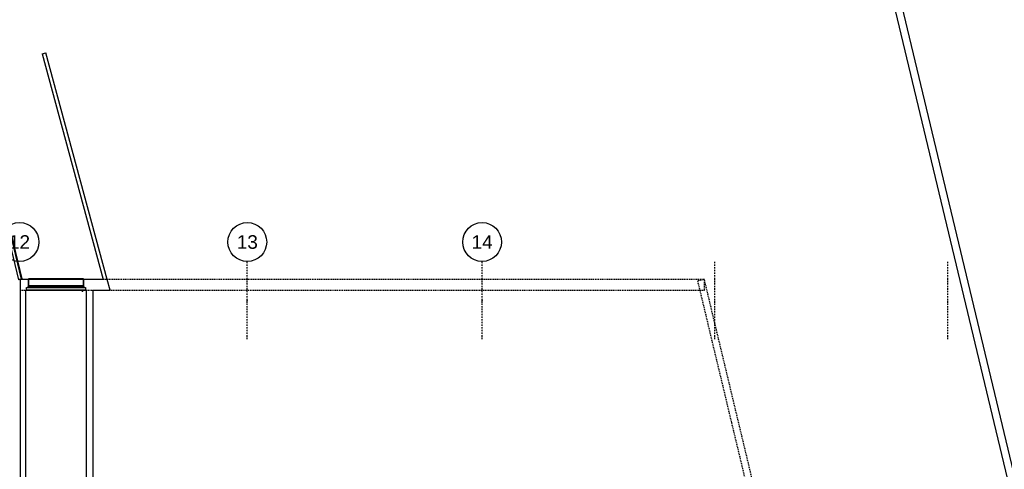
# Model space of a CAD drawing. Extents: x -24342 to 73038, y -9656 to 30949.
# Tile 149 of 170: x 6508 to 9045, y 9511 to 10669. Entities that reach past the tile are written whole.
import ezdxf
from ezdxf.enums import TextEntityAlignment as Align

# ---------------------------------------------------------------- set-up
doc = ezdxf.new("R2010")
doc.units = 0
for name, pattern in [('21.0032_xref_r+1_02_pro$0$Points tirets', [670.277762, 352.777767, -176.388884, 0, -141.111112]), ('21.0032_xref_r+1_02_pro$0$Tirets', [458.610928, 282.222247, -176.388681]), ('ACAD_ISO12W100', [21, 12, -3, 0, -3, 0, -3])]:
    doc.linetypes.add(name, pattern=pattern)
for name, color, linetype in [('0_XREF', 250, 'Continuous'), ('21.0032_xref_r+1_02_pro$0$01-01 BAT MITOYEN', 251, 'Continuous'), ('21.0032_xref_r+1_02_pro$0$02-01 File _ Axe.Construction', 251, 'Continuous'), ('21.0032_xref_r+1_02_pro$0$A-FLOR-HRAL-OTLN.Modèle IFC', 251, 'Continuous'), ('21.0032_xref_r+1_02_pro$0$A-GLAZ-____-OTLN.Modèle IFC', 251, 'Continuous'), ('21.0032_xref_r+1_02_pro$0$A-WALL-____-OTLN.Modèle IFC', 251, 'Continuous')]:
    doc.layers.add(name, color=color, linetype=linetype)
doc.styles.add('21.0032_xref_r+1_02_pro$0$STYLE_GENERE_5', font='arial.ttf')

# ---------------------------------------------------------------- blocks, each defined once
blk = doc.blocks.new('21.0032_xref_r+1_02_pro$0$Mur_45_1', base_point=(65160, -140))
at = {"layer": '21.0032_xref_r+1_02_pro$0$A-WALL-____-OTLN.Modèle IFC', "linetype": 'Continuous', "ltscale": 0.1, "flags": 128}
for points in [[(65085, -280), (65085, -9300)], [(65235, -9300), (65235, -280)]]:
    blk.add_lwpolyline(points, dxfattribs=at)
blk = doc.blocks.new('21.0032_xref_r+1_02_pro$0$Mur_53_1', base_point=(66875, -140))
at = {"layer": '21.0032_xref_r+1_02_pro$0$A-WALL-____-OTLN.Modèle IFC', "linetype": 'Continuous', "ltscale": 0.1, "flags": 128}
for points in [[(66785, -280), (66785, -7900)], [(66965, -5200), (66965, -280)], [(66965, -5390), (66965, -5380)], [(66965, -7720), (66965, -5480)], [(66785, -7900), (66965, -7900)]]:
    blk.add_lwpolyline(points, dxfattribs=at)
blk = doc.blocks.new('21.0032_xref_r+1_02_pro$0$Mur_124_1', base_point=(65701, 5821))
at = {"layer": '21.0032_xref_r+1_02_pro$0$A-WALL-____-OTLN.Modèle IFC', "linetype": 'Continuous', "ltscale": 0.1, "flags": 128}
for points in [[(65653, 5808), (65750, 5834)], [(65653, 5808), (67230, 0)], [(67333, 0), (65750, 5834)]]:
    blk.add_lwpolyline(points, dxfattribs=at)
blk = doc.blocks.new('21.0032_xref_r+1_02_pro$0$Mur_125_1', base_point=(65160, -140))
at = {"layer": '21.0032_xref_r+1_02_pro$0$A-WALL-____-OTLN.Modèle IFC', "linetype": 'Continuous', "ltscale": 0.1, "flags": 128}
for points in [[(65085, 0), (65085, -280)], [(67230, 0), (65085, 0)], [(67409, -280), (67333, 0)], [(65235, -280), (66785, -280)], [(66965, -280), (67409, -280)]]:
    blk.add_lwpolyline(points, dxfattribs=at)
blk = doc.blocks.new('21.0032_xref_r+1_02_pro$0$Mur_165_1', base_point=(82716, -140))
at = {"layer": '21.0032_xref_r+1_02_pro$0$A-WALL-____-OTLN.Modèle IFC', "linetype": '21.0032_xref_r+1_02_pro$0$Tirets', "ltscale": 0.1, "flags": 128}
for points in [[(82716, 0), (65085, 0)], [(65085, 0), (65085, -280)], [(82716, -280), (82716, 0)], [(65085, -280), (82716, -280)]]:
    blk.add_lwpolyline(points, dxfattribs=at)
blk = doc.blocks.new('21.0032_xref_r+1_02_pro$0$Mur_173_1', base_point=(84874, -9390))
at = {"layer": '21.0032_xref_r+1_02_pro$0$A-WALL-____-OTLN.Modèle IFC', "linetype": '21.0032_xref_r+1_02_pro$0$Tirets', "ltscale": 0.1, "flags": 128}
for points in [[(82716, 0), (82541, -42)], [(82541, -42), (84786, -9411)], [(84961, -9369), (82716, 0)], [(84786, -9411), (84961, -9369)]]:
    blk.add_lwpolyline(points, dxfattribs=at)
blk = doc.blocks.new('21.0032_xref_r+1_02_pro$0$Mur_197_1', base_point=(81026, 34496))
at = {"layer": '21.0032_xref_r+1_02_pro$0$01-01 BAT MITOYEN', "linetype": 'Continuous', "ltscale": 0.1, "flags": 128}
for points in [[(81026, 34496), (97862, -35765)], [(98010, -35524), (81267, 34348)]]:
    blk.add_lwpolyline(points, dxfattribs=at)
blk = doc.blocks.new('21.0032_xref_r+1_02_pro$0$Elément Modèle 47[194]_1', base_point=(65250, 360))
at = {"layer": '21.0032_xref_r+1_02_pro$0$A-GLAZ-____-OTLN.Modèle IFC', "linetype": 'Continuous', "ltscale": 0.1}
for p, q in [((65300, 14), (65300, 15)), ((65305, 15), (65300, 15)), ((65300, 11), (65300, 14)), ((65305, 14), (65300, 14)), ((65300, -170), (65300, 11)), ((65305, 15), (65305, 14)), ((66715, 15), (65305, 15)), ((65305, 14), (65305, 11)), ((65305, 11), (65305, -170)), ((66715, 14), (66715, 15)), ((66720, 15), (66715, 15)), ((66715, 11), (66715, 14)), ((66720, 14), (66715, 14)), ((66715, -170), (66715, 11)), ((66720, 15), (66720, 14)), ((66720, 14), (66720, 11)), ((66720, 11), (66720, -170)), ((65250, -280), (65250, -210)), ((65250, -210), (66770, -210)), ((65290, -210), (65290, -180)), ((65290, -180), (66730, -180)), ((65300, -180), (65300, -170)), ((66720, -170), (65300, -170)), ((66720, -170), (66720, -180)), ((66730, -180), (66730, -210)), ((66770, -210), (66770, -280)), ((66770, -280), (65250, -280)), ((66680, -280), (66680, -298)), ((66680, -298), (66682, -300)), ((66682, -300), (66699, -300)), ((66690, -295), (66690, -280)), ((66699, -295), (66690, -295)), ((66699, -295), (66703, -295)), ((66703, -300), (66699, -300)), ((66703, -295), (66705, -295)), ((66703, -300), (66703, -295)), ((66705, -300), (66703, -300)), ((66705, -295), (66705, -300))]:
    blk.add_line(p, q, dxfattribs=at)
blk = doc.blocks.new('21.0032_xref_r+1_02_pro$0$Barrière 41[720]_1', base_point=(61915, -11))
at = {"layer": '21.0032_xref_r+1_02_pro$0$A-FLOR-HRAL-OTLN.Modèle IFC', "linetype": 'Continuous', "ltscale": 0.1}
for p, q in [((62740, 5172), (63749, 5416)), ((63744, 5407), (62875, 5197)), ((62877, 5279), (63803, 5503)), ((63747, 5411), (63744, 5407)), ((64262, 3267), (63744, 5407)), ((63749, 5416), (63747, 5411)), ((63755, 5425), (63749, 5416)), ((63760, 5433), (63755, 5425)), ((63770, 5450), (63760, 5433)), ((63796, 5492), (63793, 5487)), ((63793, 5487), (64460, 2748)), ((63798, 5495), (63796, 5492)), ((63799, 5497), (63798, 5495)), ((63803, 5503), (63799, 5497)), ((63803, 5503), (64590, 2250)), ((61917, 5047), (62863, 5276)), ((62784, 5174), (61935, 4969)), ((62875, 5197), (62784, 5174)), ((62863, 5276), (62877, 5279)), ((61916, 5031), (61920, 5032)), ((61916, 5031), (61928, 4982)), ((61918, 5043), (61917, 5047)), ((61918, 5039), (61918, 5043)), ((61922, 5026), (61918, 5039)), ((61925, 5012), (61922, 5026)), ((61929, 4997), (61925, 5012)), ((61932, 4983), (61928, 4982)), ((61932, 4982), (61929, 4997)), ((61934, 4975), (61932, 4982)), ((61935, 4969), (61934, 4975)), ((64267, 3244), (64262, 3267)), ((65055, -9), (64267, 3244)), ((65120, 6), (64460, 2748)), ((64590, 2250), (64596, 2227)), ((64596, 2227), (65133, 10)), ((65119, 2), (65070, -10)), ((65105, 3), (65090, -1)), ((65120, 6), (65105, 3)), ((65118, 6), (65119, 2)), ((65126, 8), (65120, 6)), ((65133, 10), (65126, 8)), ((65059, -8), (65055, -9)), ((65063, -7), (65059, -8)), ((65076, -4), (65063, -7)), ((65070, -10), (65069, -6)), ((65090, -1), (65076, -4))]:
    blk.add_line(p, q, dxfattribs=at)
blk = doc.blocks.new('21.0032_xref_r+1_02_pro$0$Marque grille standard[793]_1', base_point=(65070, -31547))
at = {"layer": '21.0032_xref_r+1_02_pro$0$02-01 File _ Axe.Construction', "linetype": 'Continuous', "ltscale": 0.1}
blk.add_circle((65070, 962), 500, dxfattribs=at)
at = {"layer": '21.0032_xref_r+1_02_pro$0$02-01 File _ Axe.Construction', "ltscale": 0.1, "style": '21.0032_xref_r+1_02_pro$0$STYLE_GENERE_5'}
for tag, p in [('AC_MarkerText_1_1', (65070, 1137)), ('AC_MarkerText_1_0', (65070, -31872))]:
    blk.add_attdef(tag, text='', height=350, rotation=360, dxfattribs=at).set_placement(p, align=Align.TOP_CENTER)
blk = doc.blocks.new('21.0032_xref_r+1_02_pro$0$Marque grille standard[794]_1', base_point=(70940, -31547))
at = {"layer": '21.0032_xref_r+1_02_pro$0$02-01 File _ Axe.Construction', "linetype": '21.0032_xref_r+1_02_pro$0$Points tirets', "ltscale": 0.1}
for p, q in [((70940, -538), (70940, 462)), ((70940, -1538), (70940, -538))]:
    blk.add_line(p, q, dxfattribs=at)
at = {"layer": '21.0032_xref_r+1_02_pro$0$02-01 File _ Axe.Construction', "linetype": 'Continuous', "ltscale": 0.1}
blk.add_circle((70940, 962), 500, dxfattribs=at)
at = {"layer": '21.0032_xref_r+1_02_pro$0$02-01 File _ Axe.Construction', "linetype": '21.0032_xref_r+1_02_pro$0$Points tirets', "ltscale": 0.1}
blk.add_point((70940, -538), dxfattribs=at)
blk.add_point((70940, -538), dxfattribs=at)
at = {"layer": '21.0032_xref_r+1_02_pro$0$02-01 File _ Axe.Construction', "ltscale": 0.1, "style": '21.0032_xref_r+1_02_pro$0$STYLE_GENERE_5'}
for tag, p in [('AC_MarkerText_1_1', (70940, 1137)), ('AC_MarkerText_1_0', (70940, -31872))]:
    blk.add_attdef(tag, text='', height=350, rotation=360, dxfattribs=at).set_placement(p, align=Align.TOP_CENTER)
blk = doc.blocks.new('21.0032_xref_r+1_02_pro$0$Marque grille standard[795]_1', base_point=(76990, -31547))
at = {"layer": '21.0032_xref_r+1_02_pro$0$02-01 File _ Axe.Construction', "linetype": '21.0032_xref_r+1_02_pro$0$Points tirets', "ltscale": 0.1}
for p, q in [((76990, -538), (76990, 462)), ((76990, -1538), (76990, -538))]:
    blk.add_line(p, q, dxfattribs=at)
at = {"layer": '21.0032_xref_r+1_02_pro$0$02-01 File _ Axe.Construction', "linetype": 'Continuous', "ltscale": 0.1}
blk.add_circle((76990, 962), 500, dxfattribs=at)
at = {"layer": '21.0032_xref_r+1_02_pro$0$02-01 File _ Axe.Construction', "linetype": '21.0032_xref_r+1_02_pro$0$Points tirets', "ltscale": 0.1}
blk.add_point((76990, -538), dxfattribs=at)
blk.add_point((76990, -538), dxfattribs=at)
at = {"layer": '21.0032_xref_r+1_02_pro$0$02-01 File _ Axe.Construction', "ltscale": 0.1, "style": '21.0032_xref_r+1_02_pro$0$STYLE_GENERE_5'}
for tag, p in [('AC_MarkerText_1_1', (76990, 1137)), ('AC_MarkerText_1_0', (76990, -31872))]:
    blk.add_attdef(tag, text='', height=350, rotation=360, dxfattribs=at).set_placement(p, align=Align.TOP_CENTER)
blk = doc.blocks.new('21.0032_xref_r+1_02_pro$0$Marque grille standard[796]_1', base_point=(82990, -31547))
at = {"layer": '21.0032_xref_r+1_02_pro$0$02-01 File _ Axe.Construction', "linetype": '21.0032_xref_r+1_02_pro$0$Points tirets', "ltscale": 0.1}
for p, q in [((82990, -538), (82990, 462)), ((82990, -1538), (82990, -538))]:
    blk.add_line(p, q, dxfattribs=at)
at = {"layer": '21.0032_xref_r+1_02_pro$0$02-01 File _ Axe.Construction', "ltscale": 0.1, "style": '21.0032_xref_r+1_02_pro$0$STYLE_GENERE_5'}
blk.add_attdef('AC_MarkerText_1', text='', height=350, rotation=360, dxfattribs=at).set_placement((82990, -31872), align=Align.TOP_CENTER)
blk = doc.blocks.new('21.0032_xref_r+1_02_pro$0$Marque grille standard[797]_1', base_point=(88990, -31547))
at = {"layer": '21.0032_xref_r+1_02_pro$0$02-01 File _ Axe.Construction', "linetype": '21.0032_xref_r+1_02_pro$0$Points tirets', "ltscale": 0.1}
for p, q in [((88990, -538), (88990, 462)), ((88990, -1538), (88990, -538))]:
    blk.add_line(p, q, dxfattribs=at)
at = {"layer": '21.0032_xref_r+1_02_pro$0$02-01 File _ Axe.Construction', "ltscale": 0.1, "style": '21.0032_xref_r+1_02_pro$0$STYLE_GENERE_5'}
blk.add_attdef('AC_MarkerText_1', text='', height=350, rotation=360, dxfattribs=at).set_placement((88990, -31872), align=Align.TOP_CENTER)
blk = doc.blocks.new('21.0032_xref_r+1_02_pro')
at = {"layer": '21.0032_xref_r+1_02_pro$0$01-01 BAT MITOYEN', "ltscale": 0.1, "xscale": 0.1, "yscale": 0.1, "zscale": 0.1}
blk.add_blockref('21.0032_xref_r+1_02_pro$0$Mur_197_1', (8102.6, 3449.6), dxfattribs=at)
at = {"layer": '21.0032_xref_r+1_02_pro$0$02-01 File _ Axe.Construction', "linetype": 'Continuous', "ltscale": 0.1}
ref = blk.add_blockref('21.0032_xref_r+1_02_pro$0$Marque grille standard[793]_1', (6507, -3154.7), dxfattribs=dict(at, xscale=0.1, yscale=0.1, zscale=0.1))
ref.add_attrib('AC_MarkerText_1_1', '12', dxfattribs={"height": 35, "style": '21.0032_xref_r+1_02_pro$0$STYLE_GENERE_5'}).set_placement((6507, 113.7), align=Align.TOP_CENTER)
ref = blk.add_blockref('21.0032_xref_r+1_02_pro$0$Marque grille standard[794]_1', (7094, -3154.7), dxfattribs=dict(at, xscale=0.1, yscale=0.1, zscale=0.1))
ref.add_attrib('AC_MarkerText_1_1', '13', dxfattribs={"height": 35, "style": '21.0032_xref_r+1_02_pro$0$STYLE_GENERE_5'}).set_placement((7094, 113.7), align=Align.TOP_CENTER)
ref = blk.add_blockref('21.0032_xref_r+1_02_pro$0$Marque grille standard[795]_1', (7699, -3154.7), dxfattribs=dict(at, xscale=0.1, yscale=0.1, zscale=0.1))
ref.add_attrib('AC_MarkerText_1_1', '14', dxfattribs={"height": 35, "style": '21.0032_xref_r+1_02_pro$0$STYLE_GENERE_5'}).set_placement((7699, 113.7), align=Align.TOP_CENTER)
at = {"layer": '21.0032_xref_r+1_02_pro$0$02-01 File _ Axe.Construction', "linetype": 'Continuous', "ltscale": 0.1, "xscale": 0.1, "yscale": 0.1, "zscale": 0.1}
for name, p in [('21.0032_xref_r+1_02_pro$0$Marque grille standard[796]_1', (8299, -3154.7)), ('21.0032_xref_r+1_02_pro$0$Marque grille standard[797]_1', (8899, -3154.7))]:
    blk.add_blockref(name, p, dxfattribs=at)
at = {"layer": '21.0032_xref_r+1_02_pro$0$A-FLOR-HRAL-OTLN.Modèle IFC', "linetype": 'Continuous', "ltscale": 0.1, "xscale": 0.1, "yscale": 0.1, "zscale": 0.1}
blk.add_blockref('21.0032_xref_r+1_02_pro$0$Barrière 41[720]_1', (6191.5, -1.1), dxfattribs=at)
at = {"layer": '21.0032_xref_r+1_02_pro$0$A-GLAZ-____-OTLN.Modèle IFC', "linetype": 'Continuous', "ltscale": 0.1, "xscale": 0.1, "yscale": 0.1, "zscale": 0.1}
blk.add_blockref('21.0032_xref_r+1_02_pro$0$Elément Modèle 47[194]_1', (6525, 36), dxfattribs=at)
at = {"layer": '21.0032_xref_r+1_02_pro$0$A-WALL-____-OTLN.Modèle IFC', "ltscale": 0.1, "xscale": 0.1, "yscale": 0.1, "zscale": 0.1}
for name, p in [('21.0032_xref_r+1_02_pro$0$Mur_124_1', (6570.1, 582.1)), ('21.0032_xref_r+1_02_pro$0$Mur_125_1', (6516, -14)), ('21.0032_xref_r+1_02_pro$0$Mur_165_1', (8271.6, -14)), ('21.0032_xref_r+1_02_pro$0$Mur_173_1', (8487.4, -939)), ('21.0032_xref_r+1_02_pro$0$Mur_45_1', (6516, -14)), ('21.0032_xref_r+1_02_pro$0$Mur_53_1', (6687.5, -14))]:
    blk.add_blockref(name, p, dxfattribs=at)

msp = doc.modelspace()

# ---------------------------------------------------------------- block references
at = {"layer": '0_XREF', "linetype": 'ACAD_ISO12W100'}
msp.add_blockref('21.0032_xref_r+1_02_pro', (0, 10000), dxfattribs=at)

doc.saveas('drawing.dxf')
